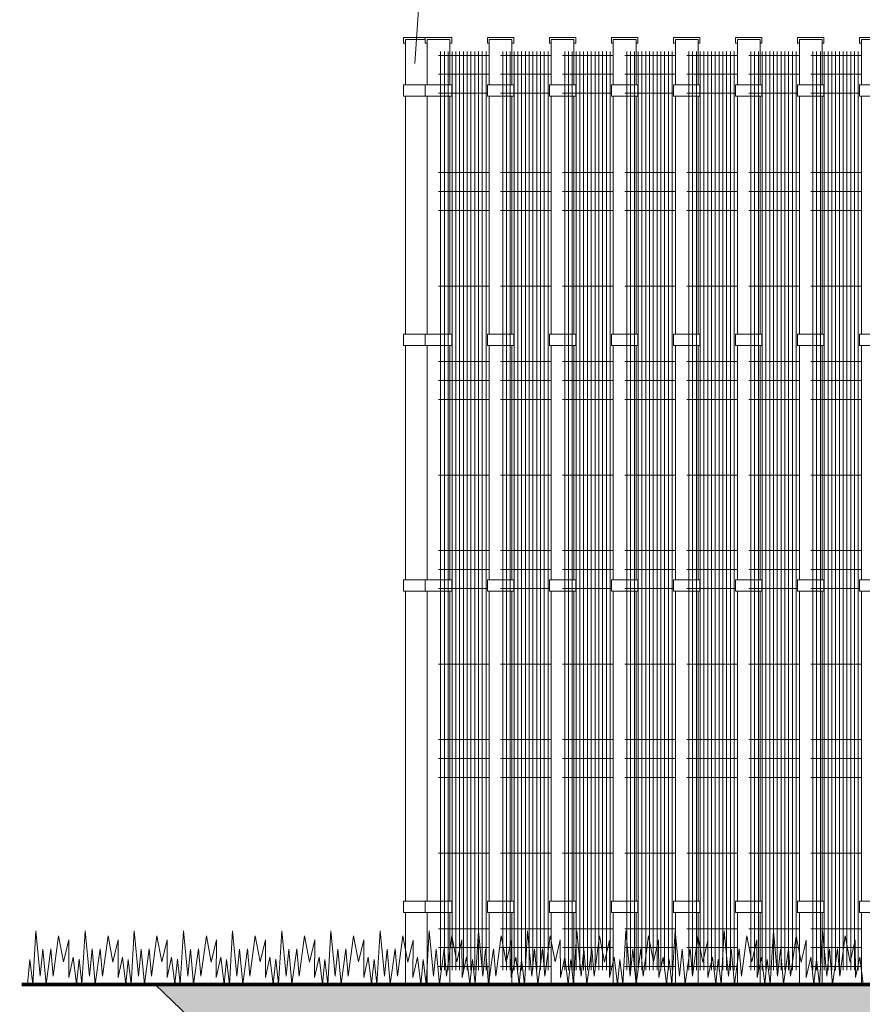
# Model space of a CAD drawing. Header units: millimetres. Extents: x 1962 to 3194, y -795 to -219.
# Tile 203 of 256: x 2594.07 to 2596.29, y -476 to -473.39. Entities that reach past the tile are written whole.
import ezdxf

# ---------------------------------------------------------------- set-up
doc = ezdxf.new("R2010")
doc.units = ezdxf.units.MM
for name, color, linetype, lineweight in [('A_elewacje kolorystyka', 252, 'Continuous', 9), ('A_flagi przekrojowe', 92, 'Continuous', 9), ('A_hatch przekroje', 125, 'Continuous', 9), ('A_ogrodzenie 2_4m', 45, 'Continuous', 9), ('A_przekrojowe', 42, 'Continuous', 9), ('A_widok', 142, 'Continuous', 9)]:
    doc.layers.add(name, color=color, linetype=linetype, lineweight=lineweight)

# ---------------------------------------------------------------- blocks, each defined once
blk = doc.blocks.new('zw$607D')
at = {"layer": 'A_hatch przekroje'}
h = blk.add_hatch(dxfattribs=at)
h.set_pattern_fill('EARTH2', color=256, scale=0.03, angle=69.9782, style=2)
h.set_pattern_definition([(225, (-78.4693, 4.5083), (1e-16, -1.077631), [0.3429, -0.4191]), (225, (-78.2268, 4.2658), (1e-16, -1.077631), [0.3429, -0.4191]), (225, (-78.2861, 4.3251), (1e-16, -1.077631), [0.35052, -0.41148]), (225, (-78.34535, 4.3843), (1e-16, -1.077631), [0.35052, -0.41148]), (225, (-78.4046, 4.4436), (1e-16, -1.077631), [0.35052, -0.41148]), (225, (-78.4046, 4.9824), (1e-16, -1.077631), [0.3429, -0.4191]), (225, (-78.34535, 4.92315), (1e-16, -1.077631), [0.3429, -0.4191]), (225, (-78.2861, 4.8639), (1e-16, -1.077631), [0.3429, -0.4191]), (225, (-78.2268, 4.8046), (1e-16, -1.077631), [0.3429, -0.4191]), (225, (-78.4693, 5.0471), (1e-16, -1.077631), [0.3429, -0.4191]), (315, (-78.98654, 4.5298), (1.077631, 0), [0.3429, -0.4191]), (315, (-78.7387, 4.7777), (1.077631, 0), [0.3429, -0.4191]), (315, (-78.80334, 4.713), (1.077631, 0), [0.3429, -0.4191]), (315, (-78.8626, 4.65374), (1.077631, 0), [0.3429, -0.4191]), (315, (-78.9219, 4.5945), (1.077631, 0), [0.3429, -0.4191]), (315, (-78.3831, 4.5945), (1.077631, 0), [0.35052, -0.41148]), (315, (-78.3238, 4.65374), (1.077631, 0), [0.35052, -0.41148]), (315, (-78.2645, 4.713), (1.077631, 0), [0.35052, -0.41148]), (315, (-78.1999, 4.7777), (1.077631, 0), [0.3429, -0.4191]), (315, (-78.4423, 4.5352), (1.077631, 0), [0.3429, -0.4191])])
h.paths.add_polyline_path([(-131.3806, -0.9503), (-128.5486, -0.9503), (-128.1695, -0.6713), (-127.4013, -0.6606), (-127.1193, -0.9285), (-126.3193, -0.9285), (-125.7914, -0.54), (-24.0282, -0.54), (-23.6193, -0.9285), (-22.8193, -0.9285), (-22.4739, -0.6743), (-5.3893, -1.0103), (-4.8842, -0.5), (-0.6149, -0.5), (-0.12, 0), (-5.9893, 0), (-5.9893, 0.02), (-6.0693, 0.02), (-6.0693, -0.03), (-6.2693, -0.03), (-6.2693, -0.11), (-6.0693, -0.11), (-6.0693, -0.16), (-6.0693, -0.28), (-6.0978, -0.2995), (-6.1093, -0.36), (-5.8893, -0.36), (-5.8893, -0.5003), (-6.2585, -0.5003), (-24.3693, -0.1369), (-24.3693, -0.04), (-24.1093, -0.04), (-24.1093, 0.09), (-24.2093, 0.24), (-24.2093, 0.34), (-24.2693, 0.34), (-24.2693, 0.24), (-24.3693, 0.09), (-24.3693, 0.0473), (-26.8255, -0.004), (-26.8255, -0.264), (-27.0855, -0.264), (-27.0855, -0.004), (-30.3119, 0.0634), (-33.5384, -0.004), (-33.5384, -0.264), (-33.7984, -0.264), (-33.7984, -0.004), (-35.9184, 0.0403), (-38.0384, -0.004), (-38.0384, -0.264), (-38.2984, -0.264), (-38.2984, -0.004), (-40.4184, 0.0403), (-42.5384, -0.004), (-42.5384, -0.264), (-42.7984, -0.264), (-42.7984, -0.004), (-44.9184, 0.0403), (-47.0384, -0.004), (-47.0384, -0.264), (-47.2984, -0.264), (-47.2984, -0.004), (-49.4184, 0.0403), (-51.5384, -0.004), (-51.5384, -0.264), (-51.7984, -0.264), (-51.7984, -0.004), (-53.9184, 0.0403), (-56.0384, -0.004), (-56.0384, -0.264), (-56.2984, -0.264), (-56.2984, -0.004), (-58.4184, 0.0403), (-60.5384, -0.004), (-60.5384, -0.264), (-60.7984, -0.264), (-60.7984, -0.004), (-62.9184, 0.0403), (-65.0384, -0.004), (-65.0384, -0.264), (-65.2984, -0.264), (-65.2984, -0.004), (-67.4184, 0.0403), (-69.5384, -0.004), (-69.5384, -0.264), (-69.7984, -0.264), (-69.7984, -0.004), (-71.9184, 0.0403), (-74.0384, -0.004), (-74.0384, -0.264), (-74.2984, -0.264), (-74.2984, -0.004), (-76.4184, 0.0403), (-78.5384, -0.004), (-78.5384, -0.264), (-78.7984, -0.264), (-78.7984, -0.004), (-80.9184, 0.0403), (-83.0384, -0.004), (-83.0384, -0.264), (-83.2984, -0.264), (-83.2984, -0.004), (-85.4184, 0.0403), (-87.5384, -0.004), (-87.5384, -0.264), (-87.7984, -0.264), (-87.7984, -0.004), (-89.9184, 0.0403), (-92.0384, -0.004), (-92.0384, -0.264), (-92.2984, -0.264), (-92.2984, -0.004), (-94.4184, 0.0403), (-96.5384, -0.004), (-96.5384, -0.264), (-96.7984, -0.264), (-96.7984, -0.004), (-98.9184, 0.0403), (-101.0384, -0.004), (-101.0384, -0.264), (-101.2984, -0.264), (-101.2984, -0.004), (-103.4184, 0.0403), (-105.5384, -0.004), (-105.5384, -0.264), (-105.7984, -0.264), (-105.7984, -0.004), (-107.9184, 0.0403), (-110.0384, -0.004), (-110.0384, -0.264), (-110.2984, -0.264), (-110.2984, -0.004), (-112.4184, 0.0403), (-114.5384, -0.004), (-114.5384, -0.264), (-114.7984, -0.264), (-114.7984, -0.004), (-116.9184, 0.0403), (-119.0384, -0.004), (-119.0384, -0.264), (-119.2984, -0.264), (-119.2984, -0.004), (-121.4184, 0.0403), (-123.5384, -0.004), (-123.5384, -0.264), (-123.7984, -0.264), (-123.7984, -0.004), (-125.5693, 0.033), (-125.5693, 0.09), (-125.6693, 0.24), (-125.6693, 0.34), (-125.7293, 0.34), (-125.7293, 0.24), (-125.8293, 0.09), (-125.8293, 0.0384), (-125.8293, -0.04), (-125.5693, -0.04), (-125.5693, -0.1369), (-128.1493, -0.1829), (-128.1493, -0.08), (-127.9293, -0.08), (-127.9408, -0.0195), (-127.9693, 0), (-127.9693, 0.3), (-128.0493, 0.3), (-128.0493, 0.27), (-132.6493, 0.27)])
h.paths.add_polyline_path([(-128.1493, -0.08), (-128.1093, 0.2), (-128.0493, 0.2), (-128.0493, 0), (-128.0493, -0.0195), (-127.9408, -0.0195), (-127.9293, -0.08)], flags=16)
at = {"layer": 'A_flagi przekrojowe'}
blk.add_lwpolyline([(-131.9629, 2.7059), (-131.8772, 3.9807), (-129.6495, 3.9807)], dxfattribs=at)
at = {"layer": 'A_hatch przekroje'}
blk.add_lwpolyline([(-132.6493, 0.27), (-131.3806, -0.9503), (-128.5486, -0.9503), (-128.1695, -0.6713), (-127.4013, -0.6606), (-127.1193, -0.9285), (-126.3193, -0.9285), (-125.7914, -0.54), (-24.0282, -0.54), (-23.6193, -0.9285), (-22.8193, -0.9285), (-22.4739, -0.6743), (-5.3893, -1.0103), (-4.8842, -0.5), (-0.6149, -0.5), (-0.12, 0)], dxfattribs=at)
at = {"layer": 'A_ogrodzenie 2_4m'}
for p, q in [((-131.8949, 0.3076), (-131.8949, 2.7376)), ((-131.8849, 0.3076), (-131.8849, 2.7376)), ((-131.8749, 0.3076), (-131.8749, 2.7376)), ((-131.8649, 0.3076), (-131.8649, 2.7376)), ((-131.8549, 0.3076), (-131.8549, 2.7376)), ((-131.8449, 0.3076), (-131.8449, 2.7376)), ((-131.8349, 0.3076), (-131.8349, 2.7376)), ((-131.8249, 0.3076), (-131.8249, 2.7376)), ((-131.8149, 0.3076), (-131.8149, 2.7376)), ((-131.8049, 0.3076), (-131.8049, 2.7376)), ((-131.7949, 0.3076), (-131.7949, 2.7376)), ((-131.7849, 0.3076), (-131.7849, 2.7376)), ((-131.7749, 0.3076), (-131.7749, 2.7376)), ((-131.7309, 0.3076), (-131.7309, 2.7376)), ((-131.7209, 0.3076), (-131.7209, 2.7376)), ((-131.7109, 0.3076), (-131.7109, 2.7376)), ((-131.7009, 0.3076), (-131.7009, 2.7376)), ((-131.6909, 0.3076), (-131.6909, 2.7376)), ((-131.6809, 0.3076), (-131.6809, 2.7376)), ((-131.6709, 0.3076), (-131.6709, 2.7376)), ((-131.6609, 0.3076), (-131.6609, 2.7376)), ((-131.6509, 0.3076), (-131.6509, 2.7376)), ((-131.6409, 0.3076), (-131.6409, 2.7376)), ((-131.6309, 0.3076), (-131.6309, 2.7376)), ((-131.6209, 0.3076), (-131.6209, 2.7376)), ((-131.6109, 0.3076), (-131.6109, 2.7376)), ((-131.5669, 0.3076), (-131.5669, 2.7376)), ((-131.5569, 0.3076), (-131.5569, 2.7376)), ((-131.5469, 0.3076), (-131.5469, 2.7376)), ((-131.5369, 0.3076), (-131.5369, 2.7376)), ((-131.5269, 0.3076), (-131.5269, 2.7376)), ((-131.5169, 0.3076), (-131.5169, 2.7376)), ((-131.5069, 0.3076), (-131.5069, 2.7376)), ((-131.4969, 0.3076), (-131.4969, 2.7376)), ((-131.4869, 0.3076), (-131.4869, 2.7376)), ((-131.4769, 0.3076), (-131.4769, 2.7376)), ((-131.4669, 0.3076), (-131.4669, 2.7376)), ((-131.4569, 0.3076), (-131.4569, 2.7376)), ((-131.4469, 0.3076), (-131.4469, 2.7376)), ((-131.4029, 0.3076), (-131.4029, 2.7376)), ((-131.3929, 0.3076), (-131.3929, 2.7376)), ((-131.3829, 0.3076), (-131.3829, 2.7376)), ((-131.3729, 0.3076), (-131.3729, 2.7376)), ((-131.3629, 0.3076), (-131.3629, 2.7376)), ((-131.3529, 0.3076), (-131.3529, 2.7376)), ((-131.3429, 0.3076), (-131.3429, 2.7376)), ((-131.3329, 0.3076), (-131.3329, 2.7376)), ((-131.3229, 0.3076), (-131.3229, 2.7376)), ((-131.3129, 0.3076), (-131.3129, 2.7376)), ((-131.3029, 0.3076), (-131.3029, 2.7376)), ((-131.2929, 0.3076), (-131.2929, 2.7376)), ((-131.2829, 0.3076), (-131.2829, 2.7376)), ((-131.239, 0.3076), (-131.239, 2.7376)), ((-131.229, 0.3076), (-131.229, 2.7376)), ((-131.219, 0.3076), (-131.219, 2.7376)), ((-131.209, 0.3076), (-131.209, 2.7376)), ((-131.199, 0.3076), (-131.199, 2.7376)), ((-131.189, 0.3076), (-131.189, 2.7376)), ((-131.179, 0.3076), (-131.179, 2.7376)), ((-131.169, 0.3076), (-131.169, 2.7376)), ((-131.159, 0.3076), (-131.159, 2.7376)), ((-131.149, 0.3076), (-131.149, 2.7376)), ((-131.139, 0.3076), (-131.139, 2.7376)), ((-131.129, 0.3076), (-131.129, 2.7376)), ((-131.119, 0.3076), (-131.119, 2.7376)), ((-131.075, 0.3076), (-131.075, 2.7376)), ((-131.065, 0.3076), (-131.065, 2.7376)), ((-131.055, 0.3076), (-131.055, 2.7376)), ((-131.045, 0.3076), (-131.045, 2.7376)), ((-131.035, 0.3076), (-131.035, 2.7376)), ((-131.025, 0.3076), (-131.025, 2.7376)), ((-131.015, 0.3076), (-131.015, 2.7376)), ((-131.005, 0.3076), (-131.005, 2.7376)), ((-130.995, 0.3076), (-130.995, 2.7376)), ((-130.985, 0.3076), (-130.985, 2.7376)), ((-130.975, 0.3076), (-130.975, 2.7376)), ((-130.965, 0.3076), (-130.965, 2.7376)), ((-130.955, 0.3076), (-130.955, 2.7376)), ((-130.911, 0.3076), (-130.911, 2.7376)), ((-130.901, 0.3076), (-130.901, 2.7376)), ((-130.891, 0.3076), (-130.891, 2.7376)), ((-130.881, 0.3076), (-130.881, 2.7376)), ((-130.871, 0.3076), (-130.871, 2.7376)), ((-130.861, 0.3076), (-130.861, 2.7376)), ((-130.851, 0.3076), (-130.851, 2.7376)), ((-130.841, 0.3076), (-130.841, 2.7376)), ((-130.831, 0.3076), (-130.831, 2.7376)), ((-130.821, 0.3076), (-130.821, 2.7376)), ((-130.811, 0.3076), (-130.811, 2.7376)), ((-130.801, 0.3076), (-130.801, 2.7376)), ((-130.791, 0.3076), (-130.791, 2.7376)), ((-131.9005, 2.7276), (-131.7665, 2.7276)), ((-131.7365, 2.7276), (-131.6025, 2.7276)), ((-131.5725, 2.7276), (-131.4385, 2.7276)), ((-131.4085, 2.7276), (-131.2745, 2.7276)), ((-131.2445, 2.7276), (-131.1105, 2.7276)), ((-131.0805, 2.7276), (-130.9466, 2.7276)), ((-130.9166, 2.7276), (-130.7826, 2.7276)), ((-131.9005, 2.6776), (-131.7665, 2.6776)), ((-131.7365, 2.6776), (-131.6025, 2.6776)), ((-131.5725, 2.6776), (-131.4385, 2.6776)), ((-131.4085, 2.6776), (-131.2745, 2.6776)), ((-131.2445, 2.6776), (-131.1105, 2.6776)), ((-131.0805, 2.6776), (-130.9466, 2.6776)), ((-130.9166, 2.6776), (-130.7826, 2.6776)), ((-131.9005, 2.6276), (-131.7715, 2.6276)), ((-131.7365, 2.6276), (-131.6075, 2.6276)), ((-131.5725, 2.6276), (-131.4435, 2.6276)), ((-131.4085, 2.6276), (-131.2795, 2.6276)), ((-131.2445, 2.6276), (-131.1155, 2.6276)), ((-131.0805, 2.6276), (-130.9516, 2.6276)), ((-130.9166, 2.6276), (-130.7876, 2.6276)), ((-131.9005, 2.4176), (-131.7665, 2.4176)), ((-131.7365, 2.4176), (-131.6025, 2.4176)), ((-131.5725, 2.4176), (-131.4385, 2.4176)), ((-131.4085, 2.4176), (-131.2745, 2.4176)), ((-131.2445, 2.4176), (-131.1105, 2.4176)), ((-131.0805, 2.4176), (-130.9466, 2.4176)), ((-130.9166, 2.4176), (-130.7826, 2.4176)), ((-131.9005, 2.3676), (-131.7665, 2.3676)), ((-131.7365, 2.3676), (-131.6025, 2.3676)), ((-131.5725, 2.3676), (-131.4385, 2.3676)), ((-131.4085, 2.3676), (-131.2745, 2.3676)), ((-131.2445, 2.3676), (-131.1105, 2.3676)), ((-131.0805, 2.3676), (-130.9466, 2.3676)), ((-130.9166, 2.3676), (-130.7826, 2.3676)), ((-131.9005, 2.3176), (-131.7665, 2.3176)), ((-131.7365, 2.3176), (-131.6025, 2.3176)), ((-131.5725, 2.3176), (-131.4385, 2.3176)), ((-131.4085, 2.3176), (-131.2745, 2.3176)), ((-131.2445, 2.3176), (-131.1105, 2.3176)), ((-131.0805, 2.3176), (-130.9466, 2.3176)), ((-130.9166, 2.3176), (-130.7826, 2.3176)), ((-131.9005, 2.1176), (-131.7665, 2.1176)), ((-131.7365, 2.1176), (-131.6025, 2.1176)), ((-131.5725, 2.1176), (-131.4385, 2.1176)), ((-131.4085, 2.1176), (-131.2745, 2.1176)), ((-131.2445, 2.1176), (-131.1105, 2.1176)), ((-131.0805, 2.1176), (-130.9466, 2.1176)), ((-130.9166, 2.1176), (-130.7826, 2.1176)), ((-131.9005, 1.9176), (-131.7665, 1.9176)), ((-131.7365, 1.9176), (-131.6025, 1.9176)), ((-131.5725, 1.9176), (-131.4385, 1.9176)), ((-131.4085, 1.9176), (-131.2745, 1.9176)), ((-131.2445, 1.9176), (-131.1105, 1.9176)), ((-131.0805, 1.9176), (-130.9466, 1.9176)), ((-130.9166, 1.9176), (-130.7826, 1.9176)), ((-131.9005, 1.8676), (-131.7665, 1.8676)), ((-131.7365, 1.8676), (-131.6025, 1.8676)), ((-131.5725, 1.8676), (-131.4385, 1.8676)), ((-131.4085, 1.8676), (-131.2745, 1.8676)), ((-131.2445, 1.8676), (-131.1105, 1.8676)), ((-131.0805, 1.8676), (-130.9466, 1.8676)), ((-130.9166, 1.8676), (-130.7826, 1.8676)), ((-131.9005, 1.8176), (-131.7665, 1.8176)), ((-131.7365, 1.8176), (-131.6025, 1.8176)), ((-131.5725, 1.8176), (-131.4385, 1.8176)), ((-131.4085, 1.8176), (-131.2745, 1.8176)), ((-131.2445, 1.8176), (-131.1105, 1.8176)), ((-131.0805, 1.8176), (-130.9466, 1.8176)), ((-130.9166, 1.8176), (-130.7826, 1.8176)), ((-131.9005, 1.6176), (-131.7665, 1.6176)), ((-131.7365, 1.6176), (-131.6025, 1.6176)), ((-131.5725, 1.6176), (-131.4385, 1.6176)), ((-131.4085, 1.6176), (-131.2745, 1.6176)), ((-131.2445, 1.6176), (-131.1105, 1.6176)), ((-131.0805, 1.6176), (-130.9466, 1.6176)), ((-130.9166, 1.6176), (-130.7826, 1.6176)), ((-131.9005, 1.4176), (-131.7665, 1.4176)), ((-131.7365, 1.4176), (-131.6025, 1.4176)), ((-131.5725, 1.4176), (-131.4385, 1.4176)), ((-131.4085, 1.4176), (-131.2745, 1.4176)), ((-131.2445, 1.4176), (-131.1105, 1.4176)), ((-131.0805, 1.4176), (-130.9466, 1.4176)), ((-130.9166, 1.4176), (-130.7826, 1.4176)), ((-131.9005, 1.3676), (-131.7665, 1.3676)), ((-131.7365, 1.3676), (-131.6025, 1.3676)), ((-131.5725, 1.3676), (-131.4385, 1.3676)), ((-131.4085, 1.3676), (-131.2745, 1.3676)), ((-131.2445, 1.3676), (-131.1105, 1.3676)), ((-131.0805, 1.3676), (-130.9466, 1.3676)), ((-130.9166, 1.3676), (-130.7826, 1.3676)), ((-131.9005, 1.3176), (-131.7715, 1.3176)), ((-131.7365, 1.3176), (-131.6075, 1.3176)), ((-131.5725, 1.3176), (-131.4435, 1.3176)), ((-131.4085, 1.3176), (-131.2795, 1.3176)), ((-131.2445, 1.3176), (-131.1155, 1.3176)), ((-131.0805, 1.3176), (-130.9516, 1.3176)), ((-130.9166, 1.3176), (-130.7876, 1.3176)), ((-131.9005, 1.1176), (-131.7665, 1.1176)), ((-131.7365, 1.1176), (-131.6025, 1.1176)), ((-131.5725, 1.1176), (-131.4385, 1.1176)), ((-131.4085, 1.1176), (-131.2745, 1.1176)), ((-131.2445, 1.1176), (-131.1105, 1.1176)), ((-131.0805, 1.1176), (-130.9466, 1.1176)), ((-130.9166, 1.1176), (-130.7826, 1.1176)), ((-131.9005, 0.9176), (-131.7665, 0.9176)), ((-131.7365, 0.9176), (-131.6025, 0.9176)), ((-131.5725, 0.9176), (-131.4385, 0.9176)), ((-131.4085, 0.9176), (-131.2745, 0.9176)), ((-131.2445, 0.9176), (-131.1105, 0.9176)), ((-131.0805, 0.9176), (-130.9466, 0.9176)), ((-130.9166, 0.9176), (-130.7826, 0.9176)), ((-131.9005, 0.8676), (-131.7665, 0.8676)), ((-131.7365, 0.8676), (-131.6025, 0.8676)), ((-131.5725, 0.8676), (-131.4385, 0.8676)), ((-131.4085, 0.8676), (-131.2745, 0.8676)), ((-131.2445, 0.8676), (-131.1105, 0.8676)), ((-131.0805, 0.8676), (-130.9466, 0.8676)), ((-130.9166, 0.8676), (-130.7826, 0.8676)), ((-131.9005, 0.8176), (-131.7665, 0.8176)), ((-131.7365, 0.8176), (-131.6025, 0.8176)), ((-131.5725, 0.8176), (-131.4385, 0.8176)), ((-131.4085, 0.8176), (-131.2745, 0.8176)), ((-131.2445, 0.8176), (-131.1105, 0.8176)), ((-131.0805, 0.8176), (-130.9466, 0.8176)), ((-130.9166, 0.8176), (-130.7826, 0.8176)), ((-131.9005, 0.6176), (-131.7665, 0.6176)), ((-131.7365, 0.6176), (-131.6025, 0.6176)), ((-131.5725, 0.6176), (-131.4385, 0.6176)), ((-131.4085, 0.6176), (-131.2745, 0.6176)), ((-131.2445, 0.6176), (-131.1105, 0.6176)), ((-131.0805, 0.6176), (-130.9466, 0.6176)), ((-130.9166, 0.6176), (-130.7826, 0.6176)), ((-131.9005, 0.4176), (-131.7665, 0.4176)), ((-131.7365, 0.4176), (-131.6025, 0.4176)), ((-131.5725, 0.4176), (-131.4385, 0.4176)), ((-131.4085, 0.4176), (-131.2745, 0.4176)), ((-131.2445, 0.4176), (-131.1105, 0.4176)), ((-131.0805, 0.4176), (-130.9466, 0.4176)), ((-130.9166, 0.4176), (-130.7826, 0.4176)), ((-131.9005, 0.3676), (-131.7665, 0.3676)), ((-131.7365, 0.3676), (-131.6025, 0.3676)), ((-131.5725, 0.3676), (-131.4385, 0.3676)), ((-131.4085, 0.3676), (-131.2745, 0.3676)), ((-131.2445, 0.3676), (-131.1105, 0.3676)), ((-131.0805, 0.3676), (-130.9466, 0.3676)), ((-130.9166, 0.3676), (-130.7826, 0.3676)), ((-131.9005, 0.3176), (-131.7665, 0.3176)), ((-131.7365, 0.3176), (-131.6025, 0.3176)), ((-131.5725, 0.3176), (-131.4385, 0.3176)), ((-131.4085, 0.3176), (-131.2745, 0.3176)), ((-131.2445, 0.3176), (-131.1105, 0.3176)), ((-131.0805, 0.3176), (-130.9466, 0.3176)), ((-130.9166, 0.3176), (-130.7826, 0.3176))]:
    blk.add_line(p, q, dxfattribs=at)
for points in [[(-131.9355, 2.77), (-131.9881, 2.77), (-131.9881, 2.76), (-131.9931, 2.76), (-131.9931, 2.775), (-131.9231, 2.775)], [(-131.9881, 2.65), (-131.9881, 2.77), (-131.9355, 2.77)], [(-131.9305, 2.65), (-131.9305, 2.77), (-131.8705, 2.77), (-131.8705, 2.65)], [(-131.7665, 2.65), (-131.7665, 2.77), (-131.7065, 2.77), (-131.7065, 2.65)], [(-131.6025, 2.65), (-131.6025, 2.77), (-131.5425, 2.77), (-131.5425, 2.65)], [(-131.4385, 2.65), (-131.4385, 2.77), (-131.3785, 2.77), (-131.3785, 2.65)], [(-131.2745, 2.65), (-131.2745, 2.77), (-131.2145, 2.77), (-131.2145, 2.65)], [(-131.1105, 2.65), (-131.1105, 2.77), (-131.0505, 2.77), (-131.0505, 2.65)], [(-130.9466, 2.65), (-130.9466, 2.77), (-130.8866, 2.77), (-130.8866, 2.65)], [(-130.7826, 2.65), (-130.7826, 2.77), (-130.7226, 2.77), (-130.7226, 2.65)], [(-131.9231, 2.65), (-131.9931, 2.65), (-131.9931, 2.62), (-131.9231, 2.62)], [(-131.8655, 2.65), (-131.9355, 2.65), (-131.9355, 2.62), (-131.8655, 2.62), (-131.8655, 2.65)], [(-131.7015, 2.65), (-131.7715, 2.65), (-131.7715, 2.62), (-131.7015, 2.62), (-131.7015, 2.65)], [(-131.5375, 2.65), (-131.6075, 2.65), (-131.6075, 2.62), (-131.5375, 2.62), (-131.5375, 2.65)], [(-131.3735, 2.65), (-131.4435, 2.65), (-131.4435, 2.62), (-131.3735, 2.62), (-131.3735, 2.65)], [(-131.2095, 2.65), (-131.2795, 2.65), (-131.2795, 2.62), (-131.2095, 2.62), (-131.2095, 2.65)], [(-131.0455, 2.65), (-131.1155, 2.65), (-131.1155, 2.62), (-131.0455, 2.62), (-131.0455, 2.65)], [(-130.8816, 2.65), (-130.9516, 2.65), (-130.9516, 2.62), (-130.8816, 2.62), (-130.8816, 2.65)], [(-130.7176, 2.65), (-130.7876, 2.65), (-130.7876, 2.62), (-130.7176, 2.62), (-130.7176, 2.65)], [(-131.9881, 1.99), (-131.9881, 2.62)], [(-131.9305, 1.99), (-131.9305, 2.62)], [(-131.8705, 2.62), (-131.8705, 1.99)], [(-131.7665, 1.99), (-131.7665, 2.62)], [(-131.7665, 1.99), (-131.7665, 2.62)], [(-131.7065, 2.62), (-131.7065, 1.99)], [(-131.6025, 1.99), (-131.6025, 2.62)], [(-131.6025, 1.99), (-131.6025, 2.62)], [(-131.5425, 2.62), (-131.5425, 1.99)], [(-131.4385, 1.99), (-131.4385, 2.62)], [(-131.4385, 1.99), (-131.4385, 2.62)], [(-131.3785, 2.62), (-131.3785, 1.99)], [(-131.2745, 1.99), (-131.2745, 2.62)], [(-131.2745, 1.99), (-131.2745, 2.62)], [(-131.2145, 2.62), (-131.2145, 1.99)], [(-131.1105, 1.99), (-131.1105, 2.62)], [(-131.1105, 1.99), (-131.1105, 2.62)], [(-131.0505, 2.62), (-131.0505, 1.99)], [(-130.9466, 1.99), (-130.9466, 2.62)], [(-130.9466, 1.99), (-130.9466, 2.62)], [(-130.8866, 2.62), (-130.8866, 1.99)], [(-130.7826, 1.99), (-130.7826, 2.62)], [(-130.7826, 1.99), (-130.7826, 2.62)], [(-131.9231, 1.99), (-131.9931, 1.99), (-131.9931, 1.96), (-131.9231, 1.96)], [(-131.8655, 1.99), (-131.9355, 1.99), (-131.9355, 1.96), (-131.8655, 1.96), (-131.8655, 1.99)], [(-131.7015, 1.99), (-131.7715, 1.99), (-131.7715, 1.96), (-131.7015, 1.96), (-131.7015, 1.99)], [(-131.5375, 1.99), (-131.6075, 1.99), (-131.6075, 1.96), (-131.5375, 1.96), (-131.5375, 1.99)], [(-131.3735, 1.99), (-131.4435, 1.99), (-131.4435, 1.96), (-131.3735, 1.96), (-131.3735, 1.99)], [(-131.2095, 1.99), (-131.2795, 1.99), (-131.2795, 1.96), (-131.2095, 1.96), (-131.2095, 1.99)], [(-131.0455, 1.99), (-131.1155, 1.99), (-131.1155, 1.96), (-131.0455, 1.96), (-131.0455, 1.99)], [(-130.8816, 1.99), (-130.9516, 1.99), (-130.9516, 1.96), (-130.8816, 1.96), (-130.8816, 1.99)], [(-130.7176, 1.99), (-130.7876, 1.99), (-130.7876, 1.96), (-130.7176, 1.96), (-130.7176, 1.99)], [(-131.9881, 1.34), (-131.9881, 1.96)], [(-131.9305, 1.34), (-131.9305, 1.96)], [(-131.8705, 1.96), (-131.8705, 1.34)], [(-131.7665, 1.34), (-131.7665, 1.96)], [(-131.7665, 1.34), (-131.7665, 1.96)], [(-131.7065, 1.96), (-131.7065, 1.34)], [(-131.6025, 1.34), (-131.6025, 1.96)], [(-131.6025, 1.34), (-131.6025, 1.96)], [(-131.5425, 1.96), (-131.5425, 1.34)], [(-131.4385, 1.34), (-131.4385, 1.96)], [(-131.4385, 1.34), (-131.4385, 1.96)], [(-131.3785, 1.96), (-131.3785, 1.34)], [(-131.2745, 1.34), (-131.2745, 1.96)], [(-131.2745, 1.34), (-131.2745, 1.96)], [(-131.2145, 1.96), (-131.2145, 1.34)], [(-131.1105, 1.34), (-131.1105, 1.96)], [(-131.1105, 1.34), (-131.1105, 1.96)], [(-131.0505, 1.96), (-131.0505, 1.34)], [(-130.9466, 1.34), (-130.9466, 1.96)], [(-130.9466, 1.34), (-130.9466, 1.96)], [(-130.8866, 1.96), (-130.8866, 1.34)], [(-130.7826, 1.34), (-130.7826, 1.96)], [(-130.7826, 1.34), (-130.7826, 1.96)], [(-131.9231, 1.34), (-131.9931, 1.34), (-131.9931, 1.31), (-131.9231, 1.31)], [(-131.8655, 1.34), (-131.9355, 1.34), (-131.9355, 1.31), (-131.8655, 1.31), (-131.8655, 1.34)], [(-131.7015, 1.34), (-131.7715, 1.34), (-131.7715, 1.31), (-131.7015, 1.31), (-131.7015, 1.34)], [(-131.5375, 1.34), (-131.6075, 1.34), (-131.6075, 1.31), (-131.5375, 1.31), (-131.5375, 1.34)], [(-131.3735, 1.34), (-131.4435, 1.34), (-131.4435, 1.31), (-131.3735, 1.31), (-131.3735, 1.34)], [(-131.2095, 1.34), (-131.2795, 1.34), (-131.2795, 1.31), (-131.2095, 1.31), (-131.2095, 1.34)], [(-131.0455, 1.34), (-131.1155, 1.34), (-131.1155, 1.31), (-131.0455, 1.31), (-131.0455, 1.34)], [(-130.8816, 1.34), (-130.9516, 1.34), (-130.9516, 1.31), (-130.8816, 1.31), (-130.8816, 1.34)], [(-130.7176, 1.34), (-130.7876, 1.34), (-130.7876, 1.31), (-130.7176, 1.31), (-130.7176, 1.34)], [(-131.9881, 0.49), (-131.9881, 1.31)], [(-131.9305, 0.49), (-131.9305, 1.31)], [(-131.8705, 1.31), (-131.8705, 0.49)], [(-131.7665, 0.49), (-131.7665, 1.31)], [(-131.7665, 0.49), (-131.7665, 1.31)], [(-131.7065, 1.31), (-131.7065, 0.49)], [(-131.6025, 0.49), (-131.6025, 1.31)], [(-131.6025, 0.49), (-131.6025, 1.31)], [(-131.5425, 1.31), (-131.5425, 0.49)], [(-131.4385, 0.49), (-131.4385, 1.31)], [(-131.4385, 0.49), (-131.4385, 1.31)], [(-131.3785, 1.31), (-131.3785, 0.49)], [(-131.2745, 0.49), (-131.2745, 1.31)], [(-131.2745, 0.49), (-131.2745, 1.31)], [(-131.2145, 1.31), (-131.2145, 0.49)], [(-131.1105, 0.49), (-131.1105, 1.31)], [(-131.1105, 0.49), (-131.1105, 1.31)], [(-131.0505, 1.31), (-131.0505, 0.49)], [(-130.9466, 0.49), (-130.9466, 1.31)], [(-130.9466, 0.49), (-130.9466, 1.31)], [(-130.8866, 1.31), (-130.8866, 0.49)], [(-130.7826, 0.49), (-130.7826, 1.31)], [(-130.7826, 0.49), (-130.7826, 1.31)], [(-131.9231, 0.49), (-131.9931, 0.49), (-131.9931, 0.46), (-131.9231, 0.46)], [(-131.8655, 0.49), (-131.9355, 0.49), (-131.9355, 0.46), (-131.8655, 0.46), (-131.8655, 0.49)], [(-131.7015, 0.49), (-131.7715, 0.49), (-131.7715, 0.46), (-131.7015, 0.46), (-131.7015, 0.49)], [(-131.5375, 0.49), (-131.6075, 0.49), (-131.6075, 0.46), (-131.5375, 0.46), (-131.5375, 0.49)], [(-131.3735, 0.49), (-131.4435, 0.49), (-131.4435, 0.46), (-131.3735, 0.46), (-131.3735, 0.49)], [(-131.2095, 0.49), (-131.2795, 0.49), (-131.2795, 0.46), (-131.2095, 0.46), (-131.2095, 0.49)], [(-131.0455, 0.49), (-131.1155, 0.49), (-131.1155, 0.46), (-131.0455, 0.46), (-131.0455, 0.49)], [(-130.8816, 0.49), (-130.9516, 0.49), (-130.9516, 0.46), (-130.8816, 0.46), (-130.8816, 0.49)], [(-130.7176, 0.49), (-130.7876, 0.49), (-130.7876, 0.46), (-130.7176, 0.46), (-130.7176, 0.49)], [(-131.9881, 0.27), (-131.9881, 0.46)], [(-131.9305, 0.27), (-131.9305, 0.46)], [(-131.8705, 0.46), (-131.8705, 0.27)], [(-131.7665, 0.27), (-131.7665, 0.46)], [(-131.7665, 0.27), (-131.7665, 0.46)], [(-131.7065, 0.46), (-131.7065, 0.27)], [(-131.6025, 0.27), (-131.6025, 0.46)], [(-131.6025, 0.27), (-131.6025, 0.46)], [(-131.5425, 0.46), (-131.5425, 0.27)], [(-131.4385, 0.27), (-131.4385, 0.46)], [(-131.4385, 0.27), (-131.4385, 0.46)], [(-131.3785, 0.46), (-131.3785, 0.27)], [(-131.2745, 0.27), (-131.2745, 0.46)], [(-131.2745, 0.27), (-131.2745, 0.46)], [(-131.2145, 0.46), (-131.2145, 0.27)], [(-131.1105, 0.27), (-131.1105, 0.46)], [(-131.1105, 0.27), (-131.1105, 0.46)], [(-131.0505, 0.46), (-131.0505, 0.27)], [(-130.9466, 0.27), (-130.9466, 0.46)], [(-130.9466, 0.27), (-130.9466, 0.46)], [(-130.8866, 0.46), (-130.8866, 0.27)], [(-130.7826, 0.27), (-130.7826, 0.46)], [(-130.7826, 0.27), (-130.7826, 0.46)]]:
    blk.add_lwpolyline(points, dxfattribs=at)
for points in [[(-131.8655, 2.76), (-131.8705, 2.76), (-131.8705, 2.77), (-131.9305, 2.77), (-131.9305, 2.76), (-131.9355, 2.76), (-131.9355, 2.775), (-131.8655, 2.775)], [(-131.7015, 2.76), (-131.7065, 2.76), (-131.7065, 2.77), (-131.7665, 2.77), (-131.7665, 2.76), (-131.7715, 2.76), (-131.7715, 2.775), (-131.7015, 2.775)], [(-131.5375, 2.76), (-131.5425, 2.76), (-131.5425, 2.77), (-131.6025, 2.77), (-131.6025, 2.76), (-131.6075, 2.76), (-131.6075, 2.775), (-131.5375, 2.775)], [(-131.3735, 2.76), (-131.3785, 2.76), (-131.3785, 2.77), (-131.4385, 2.77), (-131.4385, 2.76), (-131.4435, 2.76), (-131.4435, 2.775), (-131.3735, 2.775)], [(-131.2095, 2.76), (-131.2145, 2.76), (-131.2145, 2.77), (-131.2745, 2.77), (-131.2745, 2.76), (-131.2795, 2.76), (-131.2795, 2.775), (-131.2095, 2.775)], [(-131.0455, 2.76), (-131.0505, 2.76), (-131.0505, 2.77), (-131.1105, 2.77), (-131.1105, 2.76), (-131.1155, 2.76), (-131.1155, 2.775), (-131.0455, 2.775)], [(-130.8816, 2.76), (-130.8866, 2.76), (-130.8866, 2.77), (-130.9466, 2.77), (-130.9466, 2.76), (-130.9516, 2.76), (-130.9516, 2.775), (-130.8816, 2.775)], [(-130.7176, 2.76), (-130.7226, 2.76), (-130.7226, 2.77), (-130.7826, 2.77), (-130.7826, 2.76), (-130.7876, 2.76), (-130.7876, 2.775), (-130.7176, 2.775)]]:
    blk.add_lwpolyline(points, close=True, dxfattribs=at)
at = {"layer": 'A_przekrojowe', "const_width": 0.01}
blk.add_lwpolyline([(-128.0493, 0.27), (-133.0026, 0.27)], dxfattribs=at)
at = {"layer": 'A_widok'}
for points in [[(-132.8572, 0.2706), (-132.8572, 0.2706), (-132.866, 0.3425), (-132.8779, 0.2885), (-132.8781, 0.3879), (-132.8917, 0.3296), (-132.9047, 0.399), (-132.919, 0.2918), (-132.9252, 0.3647), (-132.9378, 0.2704), (-132.9466, 0.3638), (-132.9533, 0.2917), (-132.9647, 0.4117), (-132.973, 0.2703), (-132.9809, 0.3362), (-132.9872, 0.2703)], [(-132.7273, 0.2703), (-132.7273, 0.2703), (-132.7357, 0.3422), (-132.7478, 0.2882), (-132.7476, 0.3877), (-132.7615, 0.3294), (-132.7742, 0.3989), (-132.789, 0.2918), (-132.7948, 0.3647), (-132.8079, 0.2705), (-132.8163, 0.3639), (-132.8233, 0.2919), (-132.8342, 0.4119), (-132.8431, 0.2706), (-132.8506, 0.3365), (-132.8572, 0.2706)], [(-132.5973, 0.2706), (-132.5973, 0.2706), (-132.6061, 0.3425), (-132.618, 0.2884), (-132.6182, 0.3879), (-132.6318, 0.3296), (-132.6448, 0.399), (-132.6591, 0.2918), (-132.6653, 0.3646), (-132.678, 0.2704), (-132.6867, 0.3637), (-132.6934, 0.2917), (-132.7049, 0.4117), (-132.7131, 0.2703), (-132.721, 0.3362), (-132.7273, 0.2703)], [(-132.4674, 0.2703), (-132.4674, 0.2703), (-132.4758, 0.3422), (-132.4879, 0.2882), (-132.4877, 0.3877), (-132.5016, 0.3294), (-132.5143, 0.3989), (-132.5291, 0.2918), (-132.5349, 0.3646), (-132.548, 0.2705), (-132.5564, 0.3638), (-132.5634, 0.2918), (-132.5743, 0.4119), (-132.5832, 0.2705), (-132.5907, 0.3365), (-132.5973, 0.2706)], [(-132.3375, 0.2706), (-132.3375, 0.2706), (-132.3462, 0.3425), (-132.3581, 0.2884), (-132.3583, 0.3879), (-132.3719, 0.3295), (-132.3849, 0.399), (-132.3992, 0.2918), (-132.4054, 0.3646), (-132.4181, 0.2704), (-132.4268, 0.3637), (-132.4336, 0.2917), (-132.445, 0.4117), (-132.4532, 0.2703), (-132.4611, 0.3362), (-132.4674, 0.2703)], [(-132.2075, 0.2703), (-132.2075, 0.2703), (-132.2159, 0.3422), (-132.228, 0.2882), (-132.2278, 0.3877), (-132.2417, 0.3294), (-132.2544, 0.3989), (-132.2692, 0.2917), (-132.275, 0.3646), (-132.2881, 0.2704), (-132.2965, 0.3638), (-132.3035, 0.2918), (-132.3144, 0.4119), (-132.3233, 0.2705), (-132.3309, 0.3365), (-132.3375, 0.2706)], [(-132.0776, 0.2705), (-132.0776, 0.2705), (-132.0863, 0.3424), (-132.0982, 0.2884), (-132.0984, 0.3879), (-132.112, 0.3295), (-132.125, 0.3989), (-132.1394, 0.2917), (-132.1455, 0.3646), (-132.1582, 0.2704), (-132.167, 0.3637), (-132.1737, 0.2917), (-132.1851, 0.4117), (-132.1933, 0.2703), (-132.2012, 0.3362), (-132.2075, 0.2703)], [(-131.9476, 0.2702), (-131.9476, 0.2702), (-131.956, 0.3422), (-131.9682, 0.2882), (-131.9679, 0.3876), (-131.9818, 0.3294), (-131.9945, 0.3989), (-132.0093, 0.2917), (-132.0152, 0.3646), (-132.0282, 0.2704), (-132.0366, 0.3638), (-132.0436, 0.2918), (-132.0545, 0.4119), (-132.0634, 0.2705), (-132.071, 0.3364), (-132.0776, 0.2705)], [(-131.8177, 0.2705), (-131.8177, 0.2705), (-131.8264, 0.3424), (-131.8383, 0.2884), (-131.8385, 0.3878), (-131.8521, 0.3295), (-131.8651, 0.3989), (-131.8795, 0.2917), (-131.8856, 0.3646), (-131.8983, 0.2704), (-131.9071, 0.3637), (-131.9138, 0.2917), (-131.9252, 0.4117), (-131.9335, 0.2703), (-131.9413, 0.3362), (-131.9476, 0.2702)], [(-131.6877, 0.2702), (-131.6877, 0.2702), (-131.6961, 0.3422), (-131.7083, 0.2882), (-131.708, 0.3876), (-131.7219, 0.3294), (-131.7346, 0.3988), (-131.7494, 0.2917), (-131.7553, 0.3646), (-131.7683, 0.2704), (-131.7767, 0.3638), (-131.7837, 0.2918), (-131.7946, 0.4118), (-131.8035, 0.2705), (-131.8111, 0.3364), (-131.8177, 0.2705)], [(-131.5578, 0.2705), (-131.5578, 0.2705), (-131.5665, 0.3424), (-131.5784, 0.2884), (-131.5786, 0.3878), (-131.5922, 0.3295), (-131.6052, 0.3989), (-131.6196, 0.2917), (-131.6257, 0.3646), (-131.6384, 0.2703), (-131.6472, 0.3637), (-131.6539, 0.2916), (-131.6653, 0.4116), (-131.6736, 0.2703), (-131.6814, 0.3362), (-131.6877, 0.2702)], [(-131.4278, 0.2702), (-131.4278, 0.2702), (-131.4362, 0.3422), (-131.4484, 0.2882), (-131.4482, 0.3876), (-131.462, 0.3294), (-131.4747, 0.3988), (-131.4895, 0.2917), (-131.4954, 0.3646), (-131.5085, 0.2704), (-131.5168, 0.3638), (-131.5238, 0.2918), (-131.5347, 0.4118), (-131.5436, 0.2705), (-131.5512, 0.3364), (-131.5578, 0.2705)], [(-131.2979, 0.2705), (-131.2979, 0.2705), (-131.3066, 0.3424), (-131.3185, 0.2884), (-131.3187, 0.3878), (-131.3323, 0.3295), (-131.3453, 0.3989), (-131.3597, 0.2917), (-131.3659, 0.3646), (-131.3785, 0.2703), (-131.3873, 0.3637), (-131.394, 0.2916), (-131.4054, 0.4116), (-131.4137, 0.2702), (-131.4215, 0.3361), (-131.4278, 0.2702)], [(-131.1679, 0.2702), (-131.1679, 0.2702), (-131.1764, 0.3421), (-131.1885, 0.2882), (-131.1883, 0.3876), (-131.2021, 0.3293), (-131.2148, 0.3988), (-131.2296, 0.2917), (-131.2355, 0.3646), (-131.2486, 0.2704), (-131.2569, 0.3638), (-131.264, 0.2918), (-131.2748, 0.4118), (-131.2837, 0.2705), (-131.2913, 0.3364), (-131.2979, 0.2705)], [(-131.038, 0.2705), (-131.038, 0.2705), (-131.0467, 0.3424), (-131.0586, 0.2883), (-131.0588, 0.3878), (-131.0724, 0.3295), (-131.0855, 0.3989), (-131.0998, 0.2917), (-131.106, 0.3645), (-131.1186, 0.2703), (-131.1274, 0.3636), (-131.1341, 0.2916), (-131.1455, 0.4116), (-131.1538, 0.2702), (-131.1616, 0.3361), (-131.1679, 0.2702)], [(-130.9081, 0.2702), (-130.9081, 0.2702), (-130.9165, 0.3421), (-130.9286, 0.2881), (-130.9284, 0.3876), (-130.9422, 0.3293), (-130.9549, 0.3988), (-130.9698, 0.2917), (-130.9756, 0.3645), (-130.9887, 0.2704), (-130.997, 0.3637), (-131.0041, 0.2917), (-131.0149, 0.4118), (-131.0238, 0.2704), (-131.0314, 0.3364), (-131.038, 0.2705)], [(-130.7781, 0.2705), (-130.7781, 0.2705), (-130.7868, 0.3424), (-130.7987, 0.2883), (-130.799, 0.3878), (-130.8125, 0.3294), (-130.8256, 0.3989), (-130.8399, 0.2917), (-130.8461, 0.3645), (-130.8587, 0.2703), (-130.8675, 0.3636), (-130.8742, 0.2916), (-130.8856, 0.4116), (-130.8939, 0.2702), (-130.9018, 0.3361), (-130.9081, 0.2702)]]:
    blk.add_lwpolyline(points, dxfattribs=at)

msp = doc.modelspace()

# ---------------------------------------------------------------- block references
at = {"layer": 'A_elewacje kolorystyka', "color": 252, "rotation": 359.9999999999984}
msp.add_blockref('zw$607D', (2727.0742, -476.2153), dxfattribs=at)

doc.saveas('drawing.dxf')
